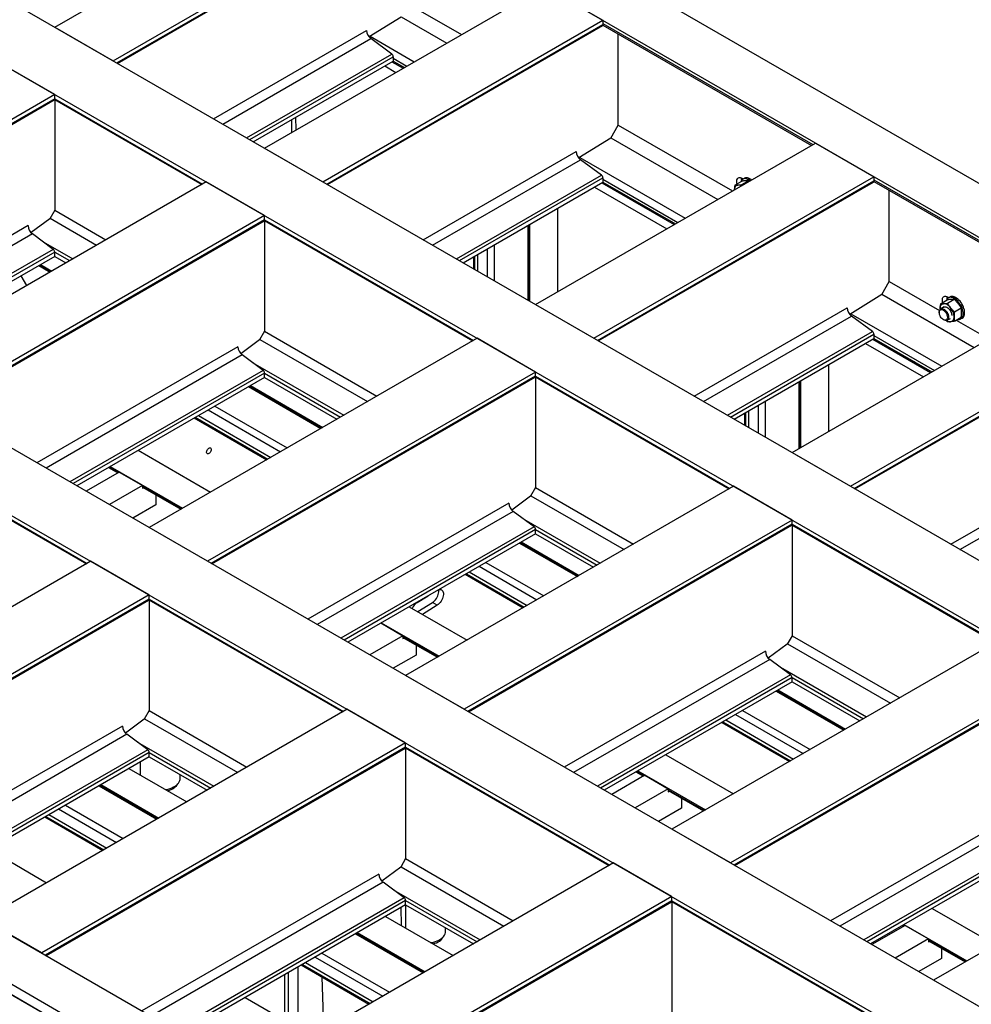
# Model space of a CAD drawing. Header units: millimetres. Extents: x 0 to 25230, y 0 to 17820.
# Tile 189 of 214: x 17869 to 19310, y 12573 to 14064. Entities that reach past the tile are written whole.
import ezdxf

# ---------------------------------------------------------------- set-up
doc = ezdxf.new("R2010")
doc.units = ezdxf.units.MM
doc.linetypes.add('SLD-Sólida', pattern=[0])
doc.layers.add('REFERÊNCIAS', color=9, linetype='SLD-Sólida')

msp = doc.modelspace()

# ---------------------------------------------------------------- linework, layer by layer
at = {"layer": 'REFERÊNCIAS', "linetype": 'SLD-Sólida', "lineweight": 25, "ltscale": 30}
for p, q in [((18099, 14521.2), (22652.8, 11892.4)), ((18028.3, 14480.4), (22582.1, 11851.5)), ((17922.4, 14052.2), (18346.2, 14296.9)), ((18010.8, 14001.2), (18434.6, 14245.9)), ((18016.4, 13998), (18434.6, 14239.4)), ((18017.4, 13997.4), (18433.8, 14237.8)), ((17604.5, 14235.7), (22158.3, 11606.9)), ((17516.2, 14184.7), (22069.9, 11555.9)), ((18239.9, 13868.9), (18663.7, 14113.6)), ((18663.7, 14113.6), (18752.1, 14062.6)), ((18457.8, 14087.1), (18537.8, 14040.9)), ((18328.3, 13817.9), (18752.1, 14062.6)), ((18446.5, 14067.5), (18398.1, 14037.4)), ((18446.7, 14067.9), (18515.6, 14028.1)), ((18752.1, 14062.6), (18752.1, 14056.1)), ((18752.1, 14058), (19069.9, 13874.6)), ((17922.4, 14052.2), (18010.8, 14001.2)), ((18162.5, 13913.6), (18394.2, 14047.4)), ((18333.9, 13814.7), (18752.1, 14056.1)), ((18334.9, 13814.1), (18751.3, 14054.5)), ((18752, 14055.4), (19067.5, 13873.2)), ((18176.6, 13905.5), (18400.8, 14034.9)), ((18399.6, 14038.4), (18466.5, 13999.8)), ((18432.4, 14011.5), (18400.8, 14034.9)), ((18775.3, 13903.8), (18775.3, 14041.9)), ((17922.4, 13950.2), (17834, 14001.2)), ((18212.7, 13884.6), (18432.4, 14011.5)), ((18217.4, 13882), (18434.6, 14007.3)), ((18222.9, 13878.7), (18434.6, 14000.9)), ((18432.7, 13999.8), (18449.7, 13990.1)), ((18434.6, 14007.3), (18434.6, 14000.9)), ((18434.6, 14005.4), (18455.4, 13993.4)), ((18434.6, 14000.9), (18451.5, 13991.1)), ((18421.8, 13993.5), (18438.7, 13983.7)), ((17922.4, 13950.2), (17426, 13663.6)), ((17922.4, 13943.7), (17431.6, 13660.4)), ((17432.6, 13659.8), (17921.6, 13942.1)), ((17922.2, 13942.7), (18144.9, 13814.1)), ((17922.4, 13943.7), (17922.4, 13950.2)), ((17922.4, 13943.7), (18145.9, 13814.7)), ((17922.4, 13942.5), (17922.4, 13775)), ((18280.6, 13912), (18280.6, 13892.5)), ((18287.8, 13896.6), (18287.2, 13915.8)), ((17019.8, 13898.1), (21573.5, 11269.3)), ((18764, 13884.2), (18775.3, 13903.8)), ((18775.3, 13903.8), (18947.9, 13804.2)), ((18764, 13884.2), (18715.6, 13854.2)), ((18764.2, 13884.6), (18925.7, 13791.4)), ((18239.9, 13868.9), (18328.3, 13817.9)), ((18480, 13730.3), (18711.7, 13864.1)), ((18650, 13632.2), (19073.8, 13876.8)), ((19073.8, 13876.8), (19162.2, 13825.8)), ((18494.1, 13722.2), (18718.3, 13851.6)), ((18717.1, 13855.1), (18876.6, 13763)), ((18749.9, 13828.2), (18718.3, 13851.6)), ((16931.4, 13847.1), (21485.1, 11218.3)), ((18530.2, 13701.4), (18749.9, 13828.2)), ((18534.8, 13698.7), (18752.1, 13824.1)), ((18738.4, 13581.2), (19162.2, 13825.8)), ((18744, 13577.9), (19162.2, 13819.4)), ((18752.1, 13824.1), (18752.1, 13817.6)), ((18752.1, 13822.1), (18865.5, 13756.6)), ((18962.2, 13813.8), (18972.6, 13819.9)), ((18962.4, 13823.5), (18964.4, 13822.4)), ((18965.9, 13823.2), (18963.8, 13822)), ((18973.5, 13818.9), (18972.6, 13819.9)), ((19162.2, 13825.8), (19162.2, 13819.4)), ((19162.2, 13821.3), (19458.1, 13650.5)), ((18151.5, 13817.9), (17655.1, 13531.4)), ((18239.9, 13766.9), (18151.5, 13817.9)), ((18540.4, 13695.4), (18752.1, 13817.6)), ((18739.3, 13810.2), (18848.8, 13747)), ((18745, 13577.3), (19161.4, 13817.7)), ((18750.2, 13816.6), (18859.8, 13753.3)), ((18752.1, 13817.6), (18861.6, 13754.4)), ((18951.5, 13812.9), (18962, 13818.9)), ((18960.9, 13818.7), (18960.7, 13818.2)), ((18962.2, 13813.8), (18962.9, 13812.8)), ((19162.1, 13818.6), (19455.7, 13649.1)), ((19185.4, 13667.1), (19185.4, 13805.2)), ((18790.8, 13795.2), (18790.8, 13793.1)), ((17922.4, 13775), (17914.8, 13761.9)), ((17922.4, 13775), (17999.8, 13730.3)), ((18683.3, 13777.9), (18683.3, 13651.4)), ((18801.4, 13789.1), (18801.4, 13787)), ((18239.9, 13766.9), (17743.5, 13480.3)), ((18239.9, 13760.4), (17749.1, 13477.1)), ((17914.8, 13761.9), (17886.5, 13741.1)), ((17915.3, 13762.8), (17985.6, 13722.2)), ((18239.9, 13760.4), (18239.9, 13766.9)), ((18239.9, 13760.4), (18556, 13577.9)), ((17882, 13751.7), (17577.7, 13576)), ((17750.1, 13476.5), (18239.1, 13758.8)), ((18239.7, 13759.4), (18555, 13577.3)), ((18239.9, 13759.2), (18239.9, 13591.7)), ((18638.2, 13751.9), (18638.2, 13639)), ((18639.3, 13752.5), (18639.3, 13638.4)), ((18640.9, 13753.4), (18640.9, 13637.5)), ((17888.6, 13739.2), (17591.8, 13567.9)), ((17920.2, 13715.8), (17888.6, 13739.2)), ((17920.2, 13715.8), (17627.9, 13547.1)), ((17904.8, 13727.2), (17949.6, 13701.4)), ((18576.9, 13716.5), (18576.9, 13674.4)), ((18587.3, 13722.5), (18587.3, 13668.4)), ((17922.4, 13711.7), (17632.6, 13544.4)), ((17922.4, 13705.2), (17638.2, 13541.1)), ((17922.4, 13705.2), (17922.4, 13711.7)), ((17922.4, 13711.7), (17944.9, 13698.7)), ((17922.4, 13705.2), (17939.3, 13695.4)), ((18556, 13704.4), (18556, 13686.4)), ((18557.6, 13705.4), (18557.6, 13685.5)), ((18562.2, 13708), (18562.2, 13682.9)), ((17898.2, 13691.3), (17915.2, 13681.5)), ((17899.3, 13691.9), (17916.2, 13682.1)), ((17900.9, 13692.8), (17917.8, 13683)), ((17871, 13675.6), (17879.5, 13660.9)), ((19174.1, 13647.5), (19185.4, 13667.1)), ((19185.4, 13667.1), (19261.4, 13623.2)), ((19038.2, 13408.1), (19462, 13652.7)), ((19174.1, 13647.5), (19125.7, 13617.4)), ((19174.3, 13647.8), (19313.9, 13567.3)), ((19273.5, 13643.9), (19275.6, 13642.8)), ((19277, 13643.6), (19274.9, 13642.4)), ((18650, 13632.2), (18738.4, 13581.2)), ((18890.1, 13493.6), (19121.8, 13627.3)), ((19262.2, 13626), (19262.3, 13624.9)), ((19262.2, 13626), (19262.3, 13624.7)), ((19262.7, 13633.3), (19273.1, 13639.3)), ((19268.6, 13628.8), (19263.2, 13625.7)), ((19272.1, 13639.1), (19271.8, 13638.6)), ((19273.3, 13634.2), (19283.7, 13640.3)), ((19283.9, 13621), (19294.3, 13627.1)), ((18904.2, 13485.4), (19128.4, 13614.8)), ((19127.2, 13618.4), (19264.8, 13538.9)), ((19160, 13591.4), (19128.4, 13614.8)), ((19261.1, 13621.1), (19261.1, 13620.1)), ((19273.2, 13608.4), (19277.8, 13611.1)), ((19283.9, 13606.9), (19294.3, 13612.9)), ((19293.4, 13610.4), (19295.5, 13611.6)), ((19126.6, 13357.1), (19550.4, 13601.7)), ((19267.3, 13609.4), (19268.2, 13608.9)), ((19273.3, 13606), (19271.3, 13608)), ((19286.8, 13608.6), (19336.1, 13580.1)), ((18561.6, 13581.2), (18065.2, 13294.6)), ((18239.9, 13591.7), (18232.3, 13578.6)), ((18239.9, 13591.7), (18409.9, 13493.6)), ((18650, 13530.1), (18561.6, 13581.2)), ((18940.3, 13464.6), (19160, 13591.4)), ((18945, 13461.9), (19162.2, 13587.3)), ((18950.6, 13458.7), (19162.2, 13580.9)), ((19132.2, 13353.8), (19550.4, 13595.3)), ((19133.2, 13353.2), (19549.6, 13593.6)), ((19162.2, 13587.3), (19162.2, 13580.9)), ((19162.2, 13585.4), (19253.7, 13532.5)), ((19162.2, 13580.9), (19249.8, 13530.3)), ((18199.5, 13568.4), (17895.2, 13392.8)), ((18232.3, 13578.6), (18204, 13557.8)), ((18232.8, 13579.5), (18395.8, 13485.4)), ((19149.4, 13573.5), (19237, 13522.9)), ((19160.4, 13579.8), (19248, 13529.2)), ((18206.1, 13555.9), (17909.3, 13384.6)), ((18237.7, 13532.5), (18206.1, 13555.9)), ((18222.2, 13543.9), (18359.7, 13464.6)), ((19093.4, 13541.2), (19093.4, 13440)), ((19228, 13540.7), (19222.8, 13545.8)), ((16380.6, 13529.2), (20934.4, 10900.3)), ((18237.7, 13532.5), (17945.4, 13363.8)), ((18239.9, 13528.4), (17950.1, 13361.1)), ((18239.9, 13521.9), (17955.7, 13357.9)), ((18650, 13530.1), (18153.6, 13243.6)), ((18650, 13523.7), (18159.2, 13240.4)), ((18160.2, 13239.8), (18649.3, 13522.1)), ((18239.9, 13521.9), (18239.9, 13528.4)), ((18239.9, 13528.4), (18355, 13461.9)), ((18239.9, 13521.9), (18349.4, 13458.7)), ((18649.8, 13522.6), (18943.2, 13353.2)), ((18650, 13523.7), (18650, 13530.1)), ((18650, 13523.7), (18944.2, 13353.8)), ((18650, 13522.5), (18650, 13355)), ((18215.7, 13508), (18325.3, 13444.7)), ((18216.8, 13508.6), (18326.3, 13445.3)), ((18218.4, 13509.5), (18327.9, 13446.3)), ((19048.3, 13515.1), (19048.3, 13413.9)), ((19049.4, 13515.7), (19049.4, 13414.5)), ((19051, 13516.7), (19051, 13415.5)), ((16317, 13492.4), (20870.7, 10863.6)), ((20856.4, 10855.3), (16302.7, 13484.2)), ((20863.7, 10851.3), (16309.9, 13480.2)), ((18164.7, 13478.6), (18274.3, 13415.3)), ((18987.1, 13479.8), (18987.1, 13437.6)), ((18997.4, 13485.7), (18997.4, 13431.7)), ((18135.1, 13461.5), (18244.7, 13398.2)), ((18139.7, 13464.1), (18249.3, 13400.9)), ((18154.4, 13472.6), (18264, 13409.4)), ((18966.1, 13467.7), (18966.1, 13449.7)), ((18967.8, 13468.6), (18967.8, 13448.7)), ((18972.4, 13471.3), (18972.4, 13446.1)), ((18133.5, 13460.5), (18243.1, 13397.3)), ((17654.9, 13421.8), (17970.2, 13239.8)), ((17655.1, 13422.9), (17971.2, 13240.4)), ((18048.7, 13411.6), (18158.2, 13348.3)), ((19038.2, 13408.1), (19126.6, 13357.1)), ((19278.3, 13269.5), (19510, 13403.2)), ((18006.2, 13387.1), (18115.8, 13323.8)), ((19292.4, 13261.3), (19516.6, 13390.7)), ((18020, 13378.7), (17969.8, 13349.7)), ((18003.6, 13385.5), (18017.7, 13377.4)), ((18004.6, 13386.1), (18018.8, 13378)), ((18020, 13378.7), (18055.4, 13358.3)), ((18055.4, 13358.3), (18005.2, 13329.3)), ((18055.4, 13358.3), (18055.4, 13354)), ((18055.4, 13356.8), (18114.2, 13322.9)), ((18055.4, 13355.6), (18113.2, 13322.3)), ((18055.4, 13354), (18057.1, 13354.6)), ((18075.2, 13344.2), (18075.2, 13328.9)), ((18949.8, 13357.1), (18453.4, 13070.5)), ((18650, 13355), (18642.4, 13341.9)), ((18642.9, 13342.7), (18784, 13261.3)), ((18650, 13355), (18798.1, 13269.5)), ((19038.2, 13306), (18949.8, 13357.1)), ((18075.2, 13328.9), (18040.5, 13308.9)), ((18609.6, 13331.7), (18305.3, 13156)), ((18642.4, 13341.9), (18614.1, 13321.1)), ((18616.2, 13319.1), (18319.5, 13147.8)), ((18647.8, 13295.8), (18616.2, 13319.1)), ((19038.2, 13306), (18541.8, 13019.5)), ((19038.2, 13299.6), (18547.4, 13016.3)), ((18548.4, 13015.6), (19037.5, 13298)), ((18632.4, 13307.2), (18747.9, 13240.5)), ((19038, 13298.5), (19346.2, 13120.6)), ((19038.2, 13299.6), (19038.2, 13306)), ((19038.2, 13299.6), (19347.3, 13121.2)), ((19038.2, 13298.4), (19038.2, 13130.9)), ((18153.6, 13243.6), (18065.2, 13294.6)), ((18647.8, 13295.8), (18355.5, 13127)), ((18650, 13291.6), (18360.2, 13124.3)), ((18650, 13285.2), (18365.8, 13121.1)), ((18650, 13285.2), (18650, 13291.6)), ((18650, 13291.6), (18743.2, 13237.8)), ((18650, 13285.2), (18737.6, 13234.6)), ((18625.8, 13271.2), (18713.5, 13220.6)), ((18626.9, 13271.8), (18714.5, 13221.2)), ((18628.5, 13272.8), (18716.1, 13222.2)), ((17976.8, 13243.6), (17426.1, 12925.6)), ((18065.2, 13192.6), (17976.8, 13243.6)), ((18574.9, 13241.8), (18662.5, 13191.2)), ((18543.6, 13223.8), (18631.3, 13173.2)), ((18545.3, 13224.7), (18632.9, 13174.1)), ((18549.8, 13227.4), (18637.5, 13176.8)), ((18564.6, 13235.9), (18652.2, 13185.3)), ((18065.2, 13192.6), (17514.5, 12874.6)), ((18065.2, 13186.1), (17520, 12871.4)), ((17521.1, 12870.8), (18064.5, 13184.5)), ((18065, 13185), (18358.4, 13015.6)), ((18065.2, 13186.1), (18065.2, 13192.6)), ((18065.2, 13186.1), (18359.4, 13016.3)), ((18065.2, 13184.9), (18065.2, 13017.4)), ((18470.7, 13181), (18487.3, 13191.3)), ((18471.8, 13167.3), (18494, 13180.9)), ((18501, 13176.9), (18494, 13180.9)), ((18458.8, 13174.8), (18546.4, 13124.2)), ((18501, 13176.9), (18478.9, 13163.2)), ((18416, 13150.1), (18449.3, 13130.9)), ((18416.4, 13150.3), (18504, 13099.7)), ((18449.3, 13130.9), (18399, 13101.9)), ((18449.3, 13130.9), (18449.3, 13126.6)), ((18449.3, 13129.5), (18502.4, 13098.8)), ((18449.3, 13128.2), (18501.4, 13098.2)), ((18449.3, 13126.6), (18451, 13127.3)), ((19352.9, 13124.4), (18856.5, 12837.8)), ((19038.2, 13130.9), (19030.6, 13117.8)), ((19031.1, 13118.6), (19187, 13028.6)), ((19038.2, 13130.9), (19201.2, 13036.8)), ((18469.1, 13116.8), (18469.1, 13101.5)), ((18997.8, 13107.6), (18693.5, 12931.9)), ((19030.6, 13117.8), (19002.3, 13097)), ((18469.1, 13101.5), (18434.4, 13081.5)), ((19004.4, 13095), (18707.7, 12923.7)), ((19036, 13071.7), (19004.4, 13095)), ((19020.6, 13083.1), (19150.9, 13007.8)), ((18541.8, 13019.5), (18453.4, 13070.5)), ((19036, 13071.7), (18743.7, 12902.9)), ((19038.2, 13067.5), (18748.4, 12900.2)), ((19038.2, 13061.1), (18754, 12897)), ((19441.3, 13073.4), (18944.9, 12786.8)), ((19441.3, 13066.9), (18950.5, 12783.6)), ((18951.5, 12783), (19440.5, 13065.3)), ((19038.2, 13061.1), (19038.2, 13067.5)), ((19038.2, 13067.5), (19146.3, 13005.1)), ((19038.2, 13061.1), (19140.7, 13001.9)), ((19014, 13047.1), (19116.5, 12988)), ((19015.1, 13047.7), (19117.6, 12988.6)), ((19016.7, 13048.7), (19119.2, 12989.5)), ((18365, 13019.5), (17814.3, 12701.5)), ((18065.2, 13017.4), (18057.7, 13004.3)), ((18065.2, 13017.4), (18213.3, 12931.9)), ((18453.4, 12968.5), (18365, 13019.5)), ((18963.1, 13017.7), (19065.6, 12958.5)), ((18057.7, 13004.3), (18029.3, 12983.5)), ((18058.2, 13005.2), (18199.2, 12923.7)), ((18931.8, 12999.7), (19034.3, 12940.5)), ((18933.5, 13000.6), (19036, 12941.4)), ((18938, 13003.3), (19040.5, 12944.1)), ((18952.8, 13011.8), (19055.3, 12952.6)), ((18024.8, 12994.1), (17666.2, 12787)), ((18031.4, 12981.6), (17680.3, 12778.9)), ((18063.1, 12958.2), (18031.4, 12981.6)), ((18047.6, 12969.6), (18163.1, 12902.9)), ((18063.1, 12958.2), (17716.4, 12758)), ((18453.4, 12968.5), (17902.7, 12650.5)), ((18453.4, 12962), (17908.2, 12647.3)), ((17909.3, 12646.7), (18452.7, 12960.4)), ((18453.2, 12960.9), (18761.5, 12783)), ((18453.4, 12962), (18453.4, 12968.5)), ((18453.4, 12962), (18762.5, 12783.6)), ((18453.4, 12960.8), (18453.4, 12793.3)), ((18065.2, 12954), (17721, 12755.4)), ((18065.2, 12947.6), (17726.6, 12752.1)), ((18051.7, 12939.8), (18051.7, 12919.9)), ((18065.2, 12947.6), (18065.2, 12954)), ((18065.2, 12954), (18158.5, 12900.2)), ((18065.2, 12947.6), (18152.9, 12897)), ((18847, 12950.7), (18949.5, 12891.5)), ((18034.5, 12929.9), (18122.2, 12879.3)), ((18803, 12925.3), (18814.3, 12918.7)), ((18804.6, 12926.2), (18907.1, 12867)), ((18112.1, 12914.7), (18112.1, 12920.5)), ((18815.5, 12919.5), (18765.3, 12890.5)), ((18801.9, 12924.7), (18813.2, 12918.1)), ((18815.5, 12919.5), (18850.9, 12899.1)), ((17989.4, 12903.8), (18077.1, 12853.2)), ((17990.5, 12904.4), (18078.1, 12853.9)), ((17992.1, 12905.4), (18079.8, 12854.8)), ((18850.9, 12899.1), (18800.6, 12870.1)), ((18850.9, 12899.1), (18850.9, 12894.7)), ((18850.9, 12897.6), (18905.4, 12866.1)), ((18850.9, 12896.4), (18904.4, 12865.5)), ((18850.9, 12894.7), (18852.6, 12895.4)), ((19748.8, 12895.8), (19252.5, 12609.2)), ((18870.7, 12885), (18870.7, 12869.7)), ((17928.2, 12868.5), (18015.8, 12817.9)), ((17938.5, 12874.4), (18026.1, 12823.8)), ((18870.7, 12869.7), (18836, 12849.6)), ((19400.9, 12874.9), (19096.6, 12699.2)), ((17907.2, 12856.4), (17994.9, 12805.8)), ((17908.9, 12857.3), (17996.5, 12806.7)), ((17913.4, 12860), (18001.1, 12809.4)), ((19407.5, 12862.4), (19110.7, 12691.1)), ((18944.9, 12786.8), (18856.5, 12837.8)), ((19439.1, 12839), (19146.8, 12670.2)), ((19441.3, 12834.9), (19151.4, 12667.5)), ((19441.3, 12828.4), (19157, 12664.3)), ((17822.4, 12807.4), (17910, 12756.8)), ((18453.4, 12793.3), (18445.9, 12780.2)), ((18453.4, 12793.3), (18616.4, 12699.2)), ((18768.1, 12786.8), (18217.3, 12468.9)), ((18445.9, 12780.2), (18417.5, 12759.4)), ((18446.4, 12781), (18602.2, 12691.1)), ((18856.5, 12735.8), (18768.1, 12786.8)), ((18413, 12770), (18054.4, 12562.9)), ((18419.6, 12757.5), (18068.5, 12554.8)), ((18451.3, 12734.1), (18419.6, 12757.5)), ((18451.3, 12734.1), (18104.6, 12533.9)), ((18856.5, 12735.8), (18305.7, 12417.8)), ((18435.8, 12745.5), (18566.2, 12670.2)), ((18856.5, 12729.3), (18856.5, 12735.8)), ((18453.4, 12729.9), (18109.2, 12531.2)), ((18453.4, 12723.5), (18114.8, 12528)), ((18856.5, 12729.3), (18311.3, 12414.6)), ((18312.3, 12414), (18855.7, 12727.7)), ((18446, 12719.2), (18446.8, 12691.9)), ((18453.4, 12723.5), (18453.4, 12729.9)), ((18453.4, 12729.9), (18561.5, 12667.5)), ((18453.4, 12723.5), (18453.4, 12688.1)), ((18453.4, 12723.5), (18555.9, 12664.3)), ((18856.2, 12728.2), (19157.4, 12554.4)), ((18856.5, 12729.3), (19158.5, 12555)), ((18856.5, 12728.1), (18856.5, 12560.6)), ((19250.1, 12718), (19345.5, 12662.9)), ((17902.7, 12650.5), (17814.3, 12701.5)), ((18422.7, 12705.8), (18525.2, 12646.6)), ((18513.7, 12682.9), (18513.7, 12688.7)), ((19209.4, 12692.1), (19159.2, 12663.1)), ((19205, 12692), (19207.1, 12690.8)), ((19206, 12692.6), (19208.1, 12691.4)), ((19207.6, 12693.5), (19303, 12638.4)), ((19209.4, 12692.1), (19244.7, 12671.7)), ((18377.6, 12679.7), (18480.1, 12620.6)), ((18378.7, 12680.3), (18481.2, 12621.2)), ((18380.3, 12681.3), (18482.8, 12622.1)), ((19244.7, 12671.7), (19194.5, 12642.7)), ((19244.7, 12671.7), (19244.7, 12667.4)), ((19244.7, 12670.2), (19301.4, 12637.5)), ((19244.7, 12669), (19300.4, 12636.9)), ((19244.7, 12667.4), (19246.5, 12668)), ((19264.5, 12657.6), (19264.5, 12642.3)), ((18316.4, 12644.4), (18418.9, 12585.2)), ((18326.7, 12650.3), (18429.2, 12591.1)), ((19264.5, 12642.3), (19229.9, 12622.3)), ((18290.1, 12629.2), (18290.1, 12537.4)), ((18295.4, 12632.3), (18397.9, 12573.1)), ((18297.1, 12633.2), (18399.6, 12574.1)), ((18301.7, 12635.9), (18404.1, 12576.7)), ((18270, 12617.6), (18270, 12549)), ((18275.9, 12545.6), (18275.9, 12621)), ((18329.8, 12533.8), (18327.3, 12613.9)), ((19340.8, 12558.2), (19252.5, 12609.2)), ((18210.6, 12583.3), (18313.1, 12524.1))]:
    msp.add_line(p, q, dxfattribs=at)
at = {"layer": 'REFERÊNCIAS', "linetype": 'SLD-Sólida', "lineweight": 25, "ltscale": 30, "flags": 128}
for points in [[(18955.3, 13815.1), (18954.9, 13816.4), (18954.7, 13818.2), (18954.7, 13819.9), (18954.9, 13821.3), (18955.5, 13822.6), (18956.2, 13823.6), (18957.2, 13824.2), (18958.3, 13824.6), (18959.6, 13824.6), (18961, 13824.2), (18962.4, 13823.5)], [(18975, 13819.8), (18974.1, 13820.4), (18972.2, 13821.5), (18970.4, 13822.3), (18968.7, 13822.7), (18967, 13822.9), (18965.4, 13822.7), (18964, 13822.1), (18962.8, 13821.3), (18961.8, 13820.2), (18960.9, 13818.7)], [(18962.1, 13820.6), (18961.8, 13822.2), (18961.8, 13823.8)], [(18977.1, 13821), (18976.2, 13821.7), (18974.4, 13822.7), (18972.5, 13823.5), (18970.8, 13824), (18969.1, 13824.1), (18967.6, 13823.9), (18966.1, 13823.4), (18965.9, 13823.2)], [(18951.1, 13806), (18951.2, 13807.1), (18951.5, 13808.5), (18951.9, 13809.8), (18952.5, 13810.9), (18953.3, 13811.8), (18954.2, 13812.4), (18955.3, 13812.9), (18956.4, 13813.1)], [(19266.4, 13635.5), (19266.1, 13636.8), (19265.8, 13638.6), (19265.8, 13640.2), (19266.1, 13641.7), (19266.6, 13643), (19267.3, 13643.9), (19268.3, 13644.6), (19269.5, 13644.9), (19270.7, 13644.9), (19272.1, 13644.6), (19273.5, 13643.9)], [(19288.6, 13609.6), (19289.4, 13609.5), (19291, 13609.5), (19292.5, 13609.9), (19293.8, 13610.6), (19294.9, 13611.6), (19295.9, 13612.9), (19296.6, 13614.4), (19297, 13616.2), (19297.2, 13618.2), (19297.2, 13620.3), (19296.9, 13622.6), (19296.3, 13624.9), (19295.5, 13627.2), (19294.5, 13629.6), (19293.3, 13631.8), (19291.9, 13634), (19290.4, 13636), (19288.7, 13637.9), (19287, 13639.5), (19285.2, 13640.8), (19283.4, 13641.9), (19281.5, 13642.7), (19279.8, 13643.1), (19278.1, 13643.3), (19276.6, 13643.1), (19275.2, 13642.5), (19273.9, 13641.7), (19272.9, 13640.6), (19272.1, 13639.1), (19272.1, 13639.1)], [(19273.2, 13641), (19273, 13642.6), (19273, 13644.2)], [(19295.5, 13611.6), (19295.9, 13611.8), (19297.1, 13612.8), (19298, 13614.1), (19298.7, 13615.6), (19299.1, 13617.4), (19299.3, 13619.4), (19299.3, 13621.5), (19299, 13623.8), (19298.4, 13626.1), (19297.7, 13628.5), (19296.7, 13630.8), (19295.4, 13633.1), (19294.1, 13635.2), (19292.5, 13637.3), (19290.9, 13639.1), (19289.1, 13640.7), (19287.3, 13642.1), (19285.5, 13643.1), (19283.7, 13643.9), (19281.9, 13644.4), (19280.2, 13644.5), (19278.7, 13644.3), (19277.3, 13643.8), (19277, 13643.6)], [(19261.1, 13621.1), (19261.2, 13622.6), (19261.6, 13623.9), (19262.2, 13624.9), (19263, 13625.6), (19264.1, 13626.1), (19265.2, 13626.2), (19266.5, 13625.9), (19267.8, 13625.4), (19269.2, 13624.5), (19270.5, 13623.4), (19271.7, 13622.1), (19272.8, 13620.5), (19273.7, 13618.9), (19274.4, 13617.1), (19274.9, 13615.4), (19275.2, 13613.7), (19275.2, 13612.2), (19274.9, 13610.8), (19274.4, 13609.7), (19273.7, 13608.8), (19272.8, 13608.2), (19271.7, 13607.9), (19270.5, 13608), (19269.2, 13608.4), (19268.2, 13608.9)], [(19262.2, 13626), (19262.3, 13627.5), (19262.6, 13628.9), (19263, 13630.2), (19263.7, 13631.3), (19264.4, 13632.2), (19265.3, 13632.8), (19266.4, 13633.3), (19267.5, 13633.5)], [(19267.2, 13628), (19267.7, 13628.4), (19268.7, 13628.9), (19269.9, 13629), (19271.2, 13628.7), (19272.5, 13628.2), (19273.8, 13627.3), (19275.2, 13626.2), (19276.4, 13624.9), (19277.5, 13623.3), (19278.4, 13621.7), (19279.1, 13620), (19279.6, 13618.2), (19279.9, 13616.6), (19279.9, 13615.7)], [(19278.1, 13627.4), (19276.9, 13628.8), (19275.6, 13630.1), (19274.2, 13631.2), (19272.8, 13632.1), (19271.5, 13632.8), (19270.1, 13633.3), (19268.8, 13633.5), (19267.5, 13633.5)], [(19261.1, 13620.1), (19261.2, 13621.5), (19261.6, 13622.6), (19262.2, 13623.5), (19263, 13624.2), (19264, 13624.5), (19265.1, 13624.5), (19266.3, 13624.1), (19267.6, 13623.5), (19268.8, 13622.5), (19270, 13621.4), (19271.1, 13620), (19272, 13618.5), (19272.7, 13616.9), (19273.2, 13615.3), (19273.4, 13613.7), (19273.4, 13612.2), (19273.2, 13611), (19272.7, 13609.9), (19272, 13609.2), (19271.1, 13608.7), (19270, 13608.5), (19268.8, 13608.7), (19267.6, 13609.2), (19266.3, 13610), (19265.1, 13611.1), (19264, 13612.3), (19263, 13613.8), (19262.2, 13615.4), (19261.6, 13617), (19261.2, 13618.6), (19261.1, 13620.1)], [(19278.1, 13606.2), (19279.3, 13606.4), (19280.3, 13606.9), (19281.3, 13607.5), (19282, 13608.4), (19282.6, 13609.5), (19283.1, 13610.8), (19283.4, 13612.2), (19283.4, 13613.7)], [(18159.3, 13412.9), (18159.2, 13411.7), (18158.8, 13410.4), (18158.2, 13409.2), (18157.4, 13408), (18156.4, 13407.1), (18155.5, 13406.5), (18154.5, 13406.2), (18153.6, 13406.2), (18152.9, 13406.5), (18152.4, 13407.2), (18152.1, 13408.2), (18152.1, 13409.3), (18152.4, 13410.5), (18152.9, 13411.8), (18153.6, 13413), (18154.5, 13414), (18155.5, 13414.8), (18156.4, 13415.3), (18157.4, 13415.4), (18158.2, 13415.2), (18158.8, 13414.7), (18159.2, 13413.9), (18159.3, 13412.9)], [(18494, 13180.9), (18495.6, 13182.1), (18497.2, 13183.5), (18498.6, 13185.2), (18500, 13187.1), (18501.1, 13189.1), (18502.1, 13191.1), (18502.8, 13193.3), (18503.3, 13195.3), (18503.5, 13197.3), (18503.5, 13199.2), (18503.2, 13200.5)], [(18503.7, 13200.7), (18505.1, 13200.9), (18506.5, 13200.7), (18507.7, 13200.2), (18508.8, 13199.3), (18509.6, 13198.2), (18510.2, 13196.8), (18510.5, 13195.1), (18510.6, 13193.3), (18510.4, 13191.3), (18509.9, 13189.2), (18509.2, 13187.1), (18508.2, 13185), (18507, 13183), (18505.7, 13181.1), (18504.2, 13179.5), (18502.7, 13178), (18501, 13176.9)], [(18089.9, 12897.9), (18090.8, 12898.1), (18093.8, 12898.7), (18096.8, 12899.6), (18099.5, 12900.6), (18102.1, 12901.8), (18104.4, 12903.1), (18106.4, 12904.6), (18108.2, 12906.1), (18109.6, 12907.8), (18110.7, 12909.6), (18111.5, 12911.4), (18112, 12913.3), (18112.1, 12914.7)], [(18093, 12896.1), (18095.8, 12896.9), (18098.4, 12897.9), (18100.8, 12899.1), (18102.9, 12900.4), (18104.8, 12901.9), (18106.4, 12903.4), (18107.7, 12905.1), (18108.4, 12906.4)], [(18491.5, 12666.1), (18492.4, 12666.2), (18495.5, 12666.9), (18498.4, 12667.7), (18501.1, 12668.7), (18503.7, 12669.9), (18506, 12671.2), (18508, 12672.7), (18509.8, 12674.3), (18511.3, 12676), (18512.4, 12677.7), (18513.2, 12679.6), (18513.6, 12681.4), (18513.7, 12682.9)], [(18494.7, 12664.3), (18497.4, 12665.1), (18500, 12666.1), (18502.4, 12667.2), (18504.6, 12668.6), (18506.5, 12670), (18508, 12671.6), (18509.3, 12673.2), (18510.1, 12674.5)]]:
    msp.add_lwpolyline(points, dxfattribs=at)
at = {"layer": 'REFERÊNCIAS', "linetype": 'SLD-Sólida', "lineweight": 25, "ltscale": 900}
for centre, radius, start, end in [((18411, 14048.2), 16.9, 182.8744, 232.5131), ((18750.3, 14055.9), 1.78, 305.5182, 5.794), ((18429, 14007.1), 5.56, 2.8744, 52.5131), ((17920.6, 13943.5), 1.78, 305.5182, 5.794), ((18728.5, 13864.9), 16.9, 182.8744, 232.5131), ((18746.5, 13823.8), 5.56, 2.8744, 52.5131), ((18974, 13823.2), 12.3, 176.529, 192.5063), ((19160.4, 13819.2), 1.78, 305.5182, 5.794), ((18956.8, 13804.1), 9.02, 59.9213, 92.5278), ((18238.1, 13760.3), 1.78, 305.5182, 5.794), ((17898.8, 13752.6), 16.9, 182.8744, 232.5131), ((17916.8, 13711.4), 5.56, 2.8744, 52.5131), ((19285.1, 13643.5), 12.3, 176.529, 192.5063), ((19138.6, 13628.2), 16.9, 182.8744, 232.5131), ((19260.4, 13612.7), 23, 2.6393, 39.7721), ((19277.9, 13615.9), 9.77, 234.4168, 271.5828), ((19156.6, 13587), 5.56, 2.8744, 52.5131), ((18216.3, 13569.3), 16.9, 182.8744, 232.5131), ((18234.3, 13528.1), 5.56, 2.8744, 52.5131), ((18648.2, 13523.5), 1.78, 305.5182, 5.794), ((18626.5, 13332.5), 16.9, 182.8744, 232.5131), ((19036.4, 13299.4), 1.78, 305.5182, 5.794), ((18644.4, 13291.4), 5.56, 2.8744, 52.5131), ((18063.4, 13185.9), 1.78, 305.5182, 5.794), ((18482.5, 13163.3), 21.3, 123.7929, 155.0447), ((19014.7, 13108.4), 16.9, 182.8744, 232.5131), ((19032.7, 13067.2), 5.56, 2.8744, 52.5131), ((18041.7, 12994.9), 16.9, 182.8744, 232.5131), ((18059.7, 12953.8), 5.56, 2.8744, 52.5131), ((18451.7, 12961.8), 1.78, 305.5182, 5.794), ((18429.9, 12770.8), 16.9, 182.8744, 232.5131), ((18447.9, 12729.7), 5.56, 2.8744, 52.5131), ((18854.7, 12729.1), 1.78, 305.5182, 5.794)]:
    msp.add_arc(centre, radius, start, end, dxfattribs=at)
at = {"layer": 'REFERÊNCIAS', "linetype": 'SLD-Sólida', "lineweight": 25, "ltscale": 30}
for points, knots in [([(18967.7, 13819.7), (18966.8, 13819.6), (18965, 13819.4), (18963, 13819.1), (18962, 13818.9)], [0, 0, 0, 0, 0.498791, 1, 1, 1, 1]), ([(18972.6, 13819.9), (18971.8, 13819.9), (18970.3, 13819.9), (18968.6, 13819.7), (18967.7, 13819.7)], [0, 0, 0, 0, 0.4989632, 1, 1, 1, 1]), ([(18951.5, 13812.9), (18951.4, 13811.7), (18951.2, 13809.3), (18951.1, 13807.1), (18951.1, 13806)], [0, 0, 0, 0, 0.532042, 1, 1, 1, 1]), ([(18951.5, 13812.9), (18952.3, 13812.9), (18953.8, 13812.9), (18955.5, 13813.1), (18956.4, 13813.1)], [0, 0, 0, 0, 0.498963, 1, 1, 1, 1]), ([(18956.4, 13813.1), (18957.3, 13813.2), (18959.1, 13813.4), (18961.1, 13813.7), (18962.2, 13813.8)], [0, 0, 0, 0, 0.498791, 1, 1, 1, 1]), ([(19262.7, 13633.3), (19262.5, 13632), (19262.3, 13629.6), (19262.3, 13627.2), (19262.2, 13626)], [0, 0, 0, 0, 0.498963, 1, 1, 1, 1]), ([(19262.7, 13633.3), (19263.4, 13633.3), (19264.9, 13633.3), (19266.7, 13633.4), (19267.5, 13633.5)], [0, 0, 0, 0, 0.498963, 1, 1, 1, 1]), ([(19267.5, 13633.5), (19268.4, 13633.6), (19270.3, 13633.8), (19272.3, 13634.1), (19273.3, 13634.2)], [0, 0, 0, 0, 0.498791, 1, 1, 1, 1]), ([(19278.8, 13640), (19277.9, 13640), (19276.1, 13639.8), (19274.1, 13639.5), (19273.1, 13639.3)], [0, 0, 0, 0, 0.498791, 1, 1, 1, 1]), ([(19273.3, 13634.2), (19274, 13633.1), (19275.5, 13630.7), (19277.3, 13628.5), (19278.1, 13627.4)], [0, 0, 0, 0, 0.498963, 1, 1, 1, 1]), ([(19278.1, 13627.4), (19279, 13626.3), (19280.9, 13624.1), (19282.9, 13622.1), (19283.9, 13621)], [0, 0, 0, 0, 0.498791, 1, 1, 1, 1]), ([(19283.7, 13640.3), (19283, 13640.3), (19281.4, 13640.2), (19279.7, 13640.1), (19278.8, 13640)], [0, 0, 0, 0, 0.4989632, 1, 1, 1, 1]), ([(19289.5, 13633.9), (19288.5, 13635), (19286.7, 13637.2), (19284.7, 13639.2), (19283.7, 13640.3)], [0, 0, 0, 0, 0.498791, 1, 1, 1, 1]), ([(19294.3, 13627.1), (19293.6, 13628.2), (19292.1, 13630.6), (19290.3, 13632.8), (19289.5, 13633.9)], [0, 0, 0, 0, 0.498963, 1, 1, 1, 1]), ([(19294.8, 13620.3), (19294.7, 13621.4), (19294.7, 13623.8), (19294.4, 13626), (19294.3, 13627.1)], [0, 0, 0, 0, 0.498791, 1, 1, 1, 1]), ([(19283.9, 13621), (19283.8, 13619.8), (19283.5, 13617.3), (19283.5, 13614.9), (19283.4, 13613.7)], [0, 0, 0, 0, 0.4989632, 1, 1, 1, 1]), ([(19283.4, 13613.7), (19283.5, 13612), (19283.6, 13609.6), (19283.8, 13607.5), (19283.9, 13606.9)], [0, 0, 0, 0, 0.748327, 1, 1, 1, 1]), ([(19294.3, 13612.9), (19294.4, 13613.6), (19294.6, 13616.1), (19294.7, 13618.5), (19294.8, 13620.3)], [0, 0, 0, 0, 0.251673, 1, 1, 1, 1]), ([(19278.1, 13606.2), (19277.3, 13606.1), (19275.5, 13606), (19274, 13606), (19273.3, 13606)], [0, 0, 0, 0, 0.498791, 1, 1, 1, 1]), ([(19283.9, 13606.9), (19282.9, 13606.8), (19280.9, 13606.4), (19279.1, 13606.3), (19278.1, 13606.2)], [0, 0, 0, 0, 0.498963, 1, 1, 1, 1])]:
    msp.add_open_spline(points, degree=3, knots=knots, dxfattribs=at)

doc.saveas('drawing.dxf')
